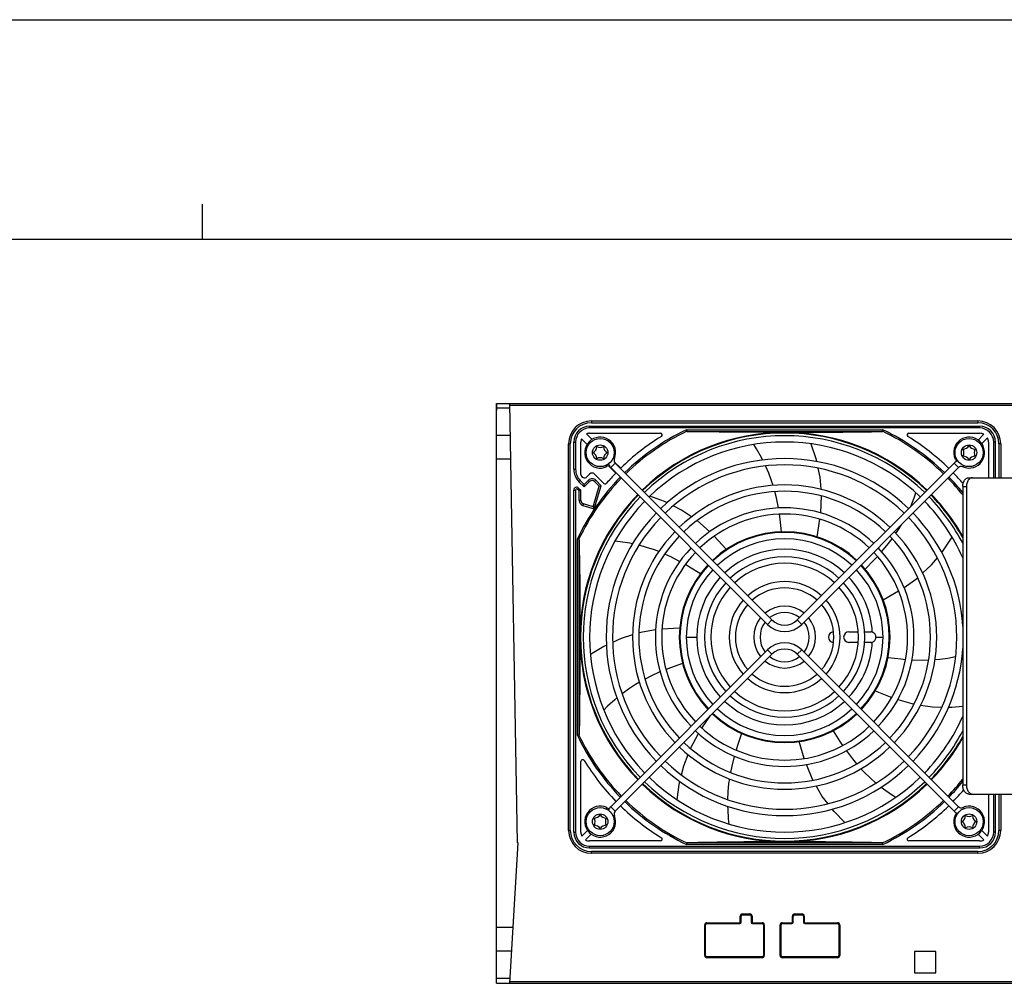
# Model space of a CAD drawing. Extents: x 0 to 420, y 0 to 297.
# Tile 14 of 37: x 120 to 176, y 242 to 297. Entities that reach past the tile are written whole.
import ezdxf

# ---------------------------------------------------------------- set-up
doc = ezdxf.new("R2010")
doc.units = 0
doc.header["$LTSCALE"] = 23.1
doc.layers.get('0').update_dxf_attribs({"linetype": 'CONTINUOUS'})

msp = doc.modelspace()

# ---------------------------------------------------------------- linework, layer by layer
at = {"color": 7, "linetype": 'CONTINUOUS'}
for p, q in [((0, 297), (420, 297)), ((405, 284.5), (15, 284.5)), ((146.739, 275.165), (146.739, 274.765)), ((146.74, 242.165), (146.74, 275.165)), ((146.74, 275.165), (189.67, 275.165)), ((147.498, 274.89), (146.74, 274.89)), ((147.93, 250.165), (147.494, 275.165)), ((152.04, 273.865), (174.24, 273.865)), ((152.14, 274.065), (174.14, 274.065)), ((168.713, 273.577), (168.732, 273.662)), ((147.525, 273.345), (146.74, 273.345)), ((151.893, 272.829), (151.574, 273.147)), ((151.857, 273.43), (152.176, 273.112)), ((152.04, 273.465), (156.069, 273.465)), ((170.211, 273.465), (174.24, 273.465)), ((174.149, 273.081), (174.474, 273.406)), ((174.682, 273.199), (174.357, 272.874)), ((150.94, 250.865), (150.94, 272.865)), ((151.14, 271.417), (151.14, 272.965)), ((151.54, 271.128), (151.54, 272.965)), ((174.74, 272.965), (174.74, 270.937)), ((175.14, 270.937), (175.14, 272.965)), ((175.34, 272.865), (175.34, 270.937)), ((147.549, 271.985), (146.74, 271.985)), ((172.916, 272.027), (172.842, 271.993)), ((153.012, 271.567), (152.978, 271.64)), ((153.524, 271.197), (153.09, 271.632)), ((153.237, 271.513), (162.164, 262.586)), ((153.442, 271.846), (153.807, 271.48)), ((153.492, 271.767), (162.419, 262.84)), ((162.232, 271.197), (162.055, 271.604)), ((163.861, 262.84), (172.788, 271.767)), ((164.116, 262.586), (173.043, 271.513)), ((165.028, 271.48), (165.137, 270.959)), ((151.881, 270.987), (152.038, 271.143)), ((152.321, 271.143), (152.849, 270.615)), ((165.137, 270.959), (165.192, 270.275)), ((173.632, 270.937), (176.389, 270.937)), ((151.14, 250.765), (151.14, 270.235)), ((151.413, 270.348), (151.54, 270.221)), ((151.433, 270.71), (151.731, 270.412)), ((151.54, 270.221), (151.44, 270.18)), ((151.54, 269.648), (151.54, 270.221)), ((152.038, 270.719), (151.731, 270.412)), ((151.731, 270.412), (151.731, 270.554)), ((152.234, 269.288), (152.589, 270.45)), ((152.321, 270.719), (152.589, 270.45)), ((152.589, 270.45), (152.702, 270.479)), ((173.277, 270.437), (173.277, 253.437)), ((173.489, 270.437), (173.489, 253.437)), ((165.219, 269.898), (165.173, 268.935)), ((152.234, 269.288), (151.681, 269.456)), ((152.234, 269.288), (152.3, 269.163)), ((157.275, 269.097), (156.799, 269.336)), ((157.844, 268.713), (157.275, 269.097)), ((158.88, 267.863), (158.156, 268.499)), ((165.131, 268.572), (164.975, 267.577)), ((159.818, 266.861), (159.136, 267.605)), ((172.19, 266.815), (172.668, 267.556)), ((172.082, 266.684), (172.19, 266.815)), ((171.496, 265.973), (171.834, 266.383)), ((170.995, 265.504), (171.496, 265.973)), ((169.936, 264.683), (170.716, 265.246)), ((168.75, 263.992), (169.626, 264.49)), ((157.162, 262.382), (156.155, 262.313)), ((155.792, 262.274), (154.847, 262.105)), ((166.8, 262.165), (167.329, 262.165)), ((167.69, 262.165), (168.04, 262.165)), ((168.134, 262.149), (168.132, 262.15)), ((168.34, 261.865), (168.338, 261.894)), ((167.329, 261.565), (166.8, 261.565)), ((168.04, 261.565), (167.69, 261.565)), ((168.132, 261.579), (168.133, 261.579)), ((162.164, 261.143), (153.237, 252.216)), ((162.419, 260.889), (153.492, 251.962)), ((172.788, 251.962), (163.861, 260.889)), ((173.043, 252.216), (164.116, 261.143)), ((172.44, 260.673), (172.876, 260.755)), ((173.247, 260.842), (173.277, 260.85)), ((154.243, 258.903), (153.888, 258.641)), ((168.301, 258.804), (169.238, 258.43)), ((169.581, 258.308), (170.509, 258.05)), ((158.435, 256.684), (158.928, 257.398)), ((157.781, 255.529), (158.24, 256.377)), ((164.257, 254.956), (163.965, 255.922)), ((151.54, 250.765), (151.54, 254.794)), ((164.752, 253.724), (164.376, 254.612)), ((169.222, 252.912), (169.476, 252.752)), ((173.632, 252.937), (176.389, 252.937)), ((174.74, 252.937), (174.74, 250.765)), ((175.14, 250.765), (175.14, 252.937)), ((175.34, 252.937), (175.34, 250.865)), ((153.012, 252.163), (152.978, 252.089)), ((172.916, 251.702), (172.842, 251.736)), ((159.933, 251.527), (159.966, 251.229)), ((151.598, 250.531), (151.923, 250.855)), ((152.13, 250.647), (151.806, 250.323)), ((174.474, 250.323), (174.149, 250.648)), ((174.357, 250.856), (174.682, 250.531)), ((147.489, 242.165), (147.978, 250.165)), ((147.978, 250.165), (147.93, 250.165)), ((156.069, 250.265), (152.04, 250.265)), ((157.567, 250.152), (157.548, 250.067)), ((168.732, 250.067), (168.713, 250.152)), ((174.24, 250.265), (170.211, 250.265)), ((152.04, 249.865), (174.24, 249.865)), ((174.14, 249.665), (152.14, 249.665)), ((158.716, 245.565), (160.584, 245.565)), ((160.66, 245.641), (160.66, 245.989)), ((160.736, 246.065), (161.158, 246.065)), ((161.234, 245.989), (161.234, 245.641)), ((161.31, 245.565), (161.858, 245.565)), ((163.01, 245.565), (163.558, 245.565)), ((163.634, 245.641), (163.634, 245.989)), ((163.71, 246.065), (164.132, 246.065)), ((164.208, 245.989), (164.208, 245.641)), ((164.284, 245.565), (166.152, 245.565)), ((147.683, 245.345), (146.74, 245.345)), ((158.64, 243.747), (158.64, 245.489)), ((161.934, 245.489), (161.934, 243.747)), ((162.934, 243.747), (162.934, 245.489)), ((166.228, 245.489), (166.228, 243.747)), ((147.6, 243.985), (146.74, 243.985)), ((171.74, 243.965), (170.54, 243.965)), ((170.54, 243.965), (170.54, 242.765)), ((171.74, 242.765), (171.74, 243.965)), ((161.858, 243.671), (158.716, 243.671)), ((166.152, 243.671), (163.01, 243.671)), ((170.54, 242.765), (171.74, 242.765)), ((146.739, 242.165), (146.739, 242.565)), ((147.505, 242.439), (146.74, 242.439)), ((146.74, 242.165), (190.736, 242.165))]:
    msp.add_line(p, q, dxfattribs=at)
at = {"color": 2, "linetype": 'CONTINUOUS'}
msp.add_line((130, 284.5), (130, 286.5), dxfattribs=at)
at = {"color": 9, "linetype": 'CONTINUOUS'}
for p, q in [((147.495, 275.065), (189.72, 275.065)), ((152.14, 274.165), (152.14, 274.065)), ((152.14, 274.165), (174.14, 274.165)), ((174.14, 274.165), (174.14, 274.065)), ((152.04, 273.765), (152.04, 273.865)), ((174.24, 273.765), (152.04, 273.765)), ((157.548, 273.662), (168.732, 273.662)), ((157.608, 273.562), (168.672, 273.562)), ((174.24, 273.865), (174.24, 273.765)), ((150.84, 250.865), (150.84, 272.865)), ((150.84, 272.865), (150.94, 272.865)), ((151.14, 272.965), (151.24, 272.965)), ((151.24, 272.965), (151.24, 271.417)), ((175.04, 270.937), (175.04, 272.965)), ((175.14, 272.965), (175.04, 272.965)), ((175.44, 272.865), (175.34, 272.865)), ((175.44, 272.865), (175.44, 270.937)), ((153.446, 272.01), (153.372, 272.043)), ((151.14, 271.417), (151.24, 271.417)), ((153.492, 271.767), (153.237, 271.513)), ((172.788, 271.767), (173.043, 271.513)), ((173.319, 271.633), (173.287, 271.559)), ((151.433, 270.71), (151.504, 270.781)), ((151.731, 270.554), (151.504, 270.781)), ((151.967, 270.79), (151.731, 270.554)), ((152.038, 270.719), (151.967, 270.79)), ((152.321, 270.719), (152.391, 270.79)), ((152.702, 270.479), (152.391, 270.79)), ((151.14, 270.235), (151.24, 270.235)), ((151.24, 270.235), (151.24, 250.765)), ((151.342, 270.277), (151.413, 270.348)), ((151.342, 270.277), (151.44, 270.18)), ((151.44, 269.648), (151.44, 270.18)), ((152.3, 269.163), (152.702, 270.479)), ((173.277, 270.437), (173.489, 270.437)), ((151.54, 269.648), (151.44, 269.648)), ((151.681, 269.456), (151.652, 269.361)), ((151.652, 269.361), (152.3, 269.163)), ((151.342, 256.273), (151.342, 267.457)), ((151.442, 256.332), (151.442, 267.397)), ((162.419, 262.84), (162.164, 262.586)), ((163.861, 262.84), (164.116, 262.586)), ((157.14, 261.865), (157.18, 261.865)), ((157.54, 261.865), (158.14, 261.865)), ((168.34, 261.865), (168.74, 261.865)), ((169.099, 261.865), (169.14, 261.865)), ((162.419, 260.889), (162.164, 261.143)), ((163.861, 260.889), (164.116, 261.143)), ((173.489, 253.437), (173.277, 253.437)), ((175.04, 250.765), (175.04, 252.937)), ((175.44, 252.937), (175.44, 250.865)), ((153.492, 251.962), (153.237, 252.216)), ((153.446, 251.719), (153.372, 251.686)), ((172.788, 251.962), (173.043, 252.216)), ((173.319, 252.096), (173.287, 252.171)), ((150.84, 250.865), (150.94, 250.865)), ((151.14, 250.765), (151.24, 250.765)), ((175.14, 250.765), (175.04, 250.765)), ((175.44, 250.865), (175.34, 250.865)), ((168.732, 250.067), (157.548, 250.067)), ((168.672, 250.167), (157.608, 250.167)), ((152.04, 249.865), (152.04, 249.965)), ((152.04, 249.965), (174.24, 249.965)), ((152.14, 249.565), (152.14, 249.665)), ((174.14, 249.565), (152.14, 249.565)), ((174.14, 249.565), (174.14, 249.665)), ((174.24, 249.865), (174.24, 249.965)), ((160.736, 246.115), (160.736, 246.065)), ((160.736, 246.115), (161.158, 246.115)), ((161.158, 246.115), (161.158, 246.065)), ((163.71, 246.115), (164.132, 246.115)), ((163.71, 246.115), (163.71, 246.065)), ((164.132, 246.115), (164.132, 246.065)), ((158.716, 245.615), (158.716, 245.565)), ((158.716, 245.615), (160.584, 245.615)), ((160.584, 245.615), (160.584, 245.565)), ((160.61, 245.641), (160.61, 245.989)), ((160.61, 245.989), (160.66, 245.989)), ((160.61, 245.641), (160.66, 245.641)), ((161.284, 245.989), (161.234, 245.989)), ((161.284, 245.641), (161.234, 245.641)), ((161.284, 245.989), (161.284, 245.641)), ((161.31, 245.615), (161.858, 245.615)), ((161.31, 245.615), (161.31, 245.565)), ((161.858, 245.615), (161.858, 245.565)), ((163.01, 245.615), (163.558, 245.615)), ((163.01, 245.615), (163.01, 245.565)), ((163.558, 245.615), (163.558, 245.565)), ((163.584, 245.989), (163.634, 245.989)), ((163.584, 245.641), (163.584, 245.989)), ((163.584, 245.641), (163.634, 245.641)), ((164.258, 245.989), (164.208, 245.989)), ((164.258, 245.641), (164.208, 245.641)), ((164.258, 245.989), (164.258, 245.641)), ((164.284, 245.615), (166.152, 245.615)), ((164.284, 245.615), (164.284, 245.565)), ((166.152, 245.615), (166.152, 245.565)), ((158.59, 243.747), (158.59, 245.489)), ((158.59, 245.489), (158.64, 245.489)), ((161.984, 245.489), (161.934, 245.489)), ((161.984, 245.489), (161.984, 243.747)), ((162.884, 245.489), (162.934, 245.489)), ((162.884, 243.747), (162.884, 245.489)), ((166.278, 245.489), (166.228, 245.489)), ((166.278, 245.489), (166.278, 243.747)), ((158.59, 243.747), (158.64, 243.747)), ((158.716, 243.621), (158.716, 243.671)), ((161.858, 243.621), (158.716, 243.621)), ((161.858, 243.621), (161.858, 243.671)), ((161.984, 243.747), (161.934, 243.747)), ((162.884, 243.747), (162.934, 243.747)), ((163.01, 243.621), (163.01, 243.671)), ((166.152, 243.621), (163.01, 243.621)), ((166.152, 243.621), (166.152, 243.671)), ((166.278, 243.747), (166.228, 243.747)), ((147.495, 242.265), (190.686, 242.265))]:
    msp.add_line(p, q, dxfattribs=at)
at = {"color": 7, "linetype": 'CONTINUOUS'}
for points in [[(157.567, 273.577), (157.555, 273.629), (157.548, 273.662)], [(157.567, 273.577), (157.57, 273.572), (157.575, 273.568), (157.584, 273.565), (157.594, 273.563), (157.608, 273.562)], [(163.14, 273.515), (162.178, 273.516), (161.191, 273.521), (160.252, 273.528), (159.421, 273.537), (158.542, 273.548), (157.608, 273.562)], [(163.14, 273.515), (163.598, 273.515), (164.058, 273.516), (164.522, 273.518), (164.992, 273.52), (165.47, 273.523), (165.959, 273.528), (166.461, 273.532), (166.98, 273.538), (167.519, 273.545), (168.081, 273.553), (168.672, 273.562)], [(168.672, 273.562), (168.685, 273.563), (168.696, 273.565), (168.705, 273.568), (168.71, 273.572), (168.713, 273.577)], [(161.888, 271.944), (161.815, 272.09), (161.545, 272.57), (161.386, 272.822)], [(164.63, 272.864), (164.912, 272.027), (164.947, 271.861)], [(162.478, 270.496), (162.398, 270.75), (162.232, 271.197)], [(173.277, 270.437), (173.279, 270.493), (173.286, 270.549), (173.297, 270.602), (173.312, 270.654), (173.332, 270.703), (173.355, 270.749), (173.381, 270.791), (173.411, 270.828), (173.443, 270.861), (173.478, 270.888), (173.515, 270.909), (173.553, 270.925), (173.593, 270.934), (173.632, 270.937)], [(173.843, 270.937), (173.803, 270.934), (173.764, 270.925), (173.726, 270.909), (173.69, 270.888), (173.655, 270.861), (173.622, 270.828), (173.593, 270.791), (173.566, 270.749), (173.544, 270.703), (173.524, 270.654), (173.509, 270.602), (173.498, 270.549), (173.492, 270.493), (173.489, 270.437)], [(156.453, 269.51), (156.3, 269.586), (155.473, 269.886)], [(162.786, 269.216), (162.784, 269.225), (162.672, 269.784), (162.58, 270.143)], [(170.317, 269.296), (170.515, 269.786), (170.613, 270.067)], [(162.968, 267.862), (162.883, 268.585), (162.841, 268.855)], [(169.476, 267.765), (169.624, 267.984), (169.791, 268.261)], [(151.427, 267.437), (151.405, 267.442), (151.342, 267.457)], [(151.442, 267.397), (151.441, 267.41), (151.44, 267.421), (151.437, 267.429), (151.432, 267.435), (151.427, 267.437)], [(151.442, 267.397), (151.451, 266.806), (151.459, 266.24), (151.466, 265.701), (151.472, 265.189), (151.477, 264.696), (151.481, 264.211), (151.484, 263.731), (151.487, 263.255), (151.489, 262.786), (151.49, 262.322), (151.49, 261.865)], [(168.665, 266.723), (168.673, 266.732), (169.04, 267.169), (169.264, 267.465)], [(154.477, 267.171), (154.319, 267.204), (153.776, 267.292), (153.48, 267.325)], [(155.979, 266.728), (155.731, 266.825), (155.277, 266.973), (154.851, 267.088)], [(157.174, 266.17), (157.164, 266.176), (156.656, 266.436), (156.319, 266.588)], [(167.722, 265.738), (168.234, 266.255), (168.419, 266.457)], [(158.344, 265.47), (157.726, 265.854), (157.488, 265.99)], [(151.49, 261.865), (151.488, 260.902), (151.484, 259.915), (151.476, 258.975), (151.468, 258.144), (151.456, 257.267), (151.442, 256.332)], [(154.484, 261.994), (153.828, 261.788), (153.348, 261.567)], [(168.132, 262.15), (168.104, 262.158), (168.073, 262.163), (168.04, 262.165)], [(168.197, 262.12), (168.17, 262.135), (168.134, 262.149)], [(168.26, 262.069), (168.239, 262.089), (168.206, 262.114), (168.197, 262.12)], [(168.3, 262.014), (168.293, 262.025), (168.268, 262.059), (168.26, 262.069)], [(168.33, 261.939), (168.328, 261.949), (168.313, 261.988), (168.3, 262.014)], [(168.32, 261.757), (168.329, 261.783), (168.337, 261.824), (168.34, 261.865)], [(168.338, 261.894), (168.337, 261.907), (168.33, 261.939)], [(152.992, 261.402), (152.838, 261.331), (152.088, 260.872)], [(168.04, 261.565), (168.073, 261.566), (168.104, 261.571), (168.132, 261.579)], [(168.133, 261.579), (168.171, 261.595), (168.176, 261.598)], [(168.176, 261.598), (168.207, 261.616), (168.241, 261.642), (168.27, 261.672), (168.275, 261.679)], [(168.275, 261.679), (168.295, 261.707), (168.314, 261.744), (168.32, 261.757)], [(169.025, 260.697), (169.749, 260.62), (170.022, 260.6)], [(171.702, 260.59), (171.967, 260.61), (172.44, 260.673)], [(157.331, 260.363), (156.645, 260.119), (156.39, 260.018)], [(170.386, 260.574), (170.395, 260.573), (170.965, 260.559), (171.335, 260.568)], [(156.053, 259.884), (156.043, 259.88), (155.523, 259.646), (155.193, 259.476)], [(154.872, 259.298), (154.642, 259.165), (154.243, 258.903)], [(153.592, 258.401), (153.465, 258.298), (153.058, 257.927), (152.848, 257.717)], [(170.882, 257.992), (171.563, 257.893), (172.092, 257.884)], [(172.483, 257.878), (172.653, 257.875), (173.277, 257.938)], [(151.427, 256.292), (151.376, 256.28), (151.342, 256.273)], [(151.442, 256.332), (151.441, 256.319), (151.44, 256.308), (151.437, 256.3), (151.432, 256.294), (151.427, 256.292)], [(160.692, 256.387), (160.456, 255.698), (160.376, 255.437)], [(165.897, 256.535), (166.287, 255.921), (166.442, 255.696)], [(157.267, 254.021), (157.394, 254.537), (157.642, 255.177)], [(160.27, 255.089), (160.267, 255.079), (160.126, 254.526), (160.053, 254.162)], [(166.648, 255.396), (166.654, 255.387), (166.998, 254.932), (167.236, 254.649)], [(167.482, 254.375), (167.663, 254.181), (168.007, 253.85), (168.34, 253.563)], [(157.026, 252.603), (157.134, 253.478), (157.174, 253.642)], [(159.992, 253.8), (159.953, 253.538), (159.909, 253.062), (159.891, 252.621)], [(165.611, 252.382), (165.286, 252.804), (164.94, 253.397)], [(173.632, 252.937), (173.593, 252.94), (173.553, 252.95), (173.515, 252.965), (173.478, 252.987), (173.443, 253.014), (173.411, 253.046), (173.381, 253.084), (173.355, 253.126), (173.332, 253.171), (173.312, 253.22), (173.297, 253.272), (173.286, 253.326), (173.279, 253.381), (173.277, 253.437)], [(173.489, 253.437), (173.492, 253.381), (173.498, 253.326), (173.509, 253.272), (173.524, 253.22), (173.544, 253.171), (173.566, 253.126), (173.593, 253.084), (173.622, 253.046), (173.655, 253.014), (173.69, 252.987), (173.726, 252.965), (173.764, 252.95), (173.803, 252.94), (173.843, 252.937)], [(168.643, 253.325), (168.77, 253.226), (169.222, 252.912)], [(159.895, 252.237), (159.897, 252.077), (159.933, 251.527)], [(166.569, 251.31), (165.952, 251.94), (165.85, 252.073)], [(157.608, 250.167), (157.594, 250.166), (157.584, 250.164), (157.575, 250.161), (157.57, 250.157), (157.567, 250.152)], [(163.14, 250.215), (162.682, 250.214), (162.222, 250.213), (161.758, 250.211), (161.288, 250.209), (160.809, 250.206), (160.32, 250.202), (159.818, 250.197), (159.3, 250.191), (158.761, 250.184), (158.199, 250.176), (157.608, 250.167)], [(168.672, 250.167), (168.081, 250.176), (167.518, 250.184), (166.979, 250.191), (166.46, 250.197), (165.958, 250.202), (165.469, 250.206), (164.991, 250.209), (164.521, 250.211), (164.057, 250.213), (163.598, 250.214), (163.14, 250.215)], [(168.713, 250.152), (168.71, 250.157), (168.705, 250.161), (168.696, 250.164), (168.685, 250.166), (168.672, 250.167)]]:
    msp.add_lwpolyline(points, dxfattribs=at)
for centre in [(152.64, 272.365), (173.64, 272.365), (152.64, 251.365), (173.64, 251.365)]:
    msp.add_circle(centre, 0.8, dxfattribs=at)
at = {"color": 9, "linetype": 'CONTINUOUS'}
for centre in [(152.64, 272.365), (173.64, 272.365), (152.64, 251.365), (173.64, 251.365)]:
    msp.add_circle(centre, 0.44, dxfattribs=at)
for centre, radius, start, end in [((152.14, 272.865), 1.3, 90, 180), ((174.14, 272.865), 1.3, 0, 90), ((152.04, 272.965), 0.8, 89.998, 180.001), ((163.14, 261.865), 13.056, 115.36, 134.2095), ((163.14, 261.865), 12.971, 115.4453, 134.2032), ((163.14, 261.865), 12.971, 45.7968, 64.5547), ((163.14, 261.865), 13.056, 45.7905, 64.6394), ((174.24, 272.965), 0.8, 359.998, 90.0007), ((152.14, 271.417), 0.9, 179.999, 225), ((163.14, 261.865), 13.056, 135.7905, 154.6395), ((163.14, 261.865), 12.971, 135.7968, 154.5547), ((152.179, 270.578), 0.3, 44.9999, 135.0003), ((163.14, 261.865), 12.971, 38.5898, 44.2032), ((163.14, 261.865), 13.056, 39.0265, 44.2095), ((151.3, 270.235), 0.06, 45, 180.0123), ((151.74, 269.648), 0.3, 179.9998, 253.0005), ((163.14, 261.865), 5, 47.0674, 132.9326), ((163.14, 261.865), 5, 137.0764, 222.9259), ((163.14, 261.865), 5, 3.2745, 42.9348), ((163.14, 261.865), 5, 317.066, 356.7255), ((163.14, 261.865), 5, 227.0685, 312.9346), ((163.14, 261.865), 13.056, 205.3599, 224.2095), ((163.14, 261.865), 12.971, 205.4453, 224.2032), ((163.14, 261.865), 12.971, 315.7968, 321.4102), ((163.14, 261.865), 13.056, 315.7905, 320.9735), ((163.14, 261.865), 13.056, 225.7905, 244.6398), ((163.14, 261.865), 12.971, 225.7968, 244.5547), ((163.14, 261.865), 12.971, 295.4453, 314.2032), ((163.14, 261.865), 13.056, 295.3602, 314.2095), ((152.14, 250.865), 1.3, 180, 270), ((152.04, 250.765), 0.8, 179.998, 270.0007), ((174.14, 250.865), 1.3, 270, 360), ((174.24, 250.765), 0.8, 269.998, 0.0007), ((160.736, 245.989), 0.126, 90, 180), ((161.158, 245.989), 0.126, 0, 90), ((163.71, 245.989), 0.126, 90, 180), ((164.132, 245.989), 0.126, 0, 90), ((158.716, 245.489), 0.126, 90, 180), ((160.584, 245.641), 0.026, 270, 360), ((161.31, 245.641), 0.026, 180, 270), ((161.858, 245.489), 0.126, 0, 90), ((163.01, 245.489), 0.126, 90, 180), ((163.558, 245.641), 0.026, 270, 360), ((164.284, 245.641), 0.026, 180, 270), ((166.152, 245.489), 0.126, 0, 90), ((158.716, 243.747), 0.126, 180, 270), ((161.858, 243.747), 0.126, 270, 360), ((163.01, 243.747), 0.126, 180, 270), ((166.152, 243.747), 0.126, 270, 360)]:
    msp.add_arc(centre, radius, start, end, dxfattribs=at)
at = {"color": 7, "linetype": 'CONTINUOUS'}
for centre, radius, start, end in [((152.14, 272.865), 1.2, 90, 180), ((152.04, 272.965), 0.9, 90, 180), ((174.14, 272.865), 1.2, 0, 90), ((174.24, 272.965), 0.9, 0, 90), ((152.04, 272.965), 0.5, 158.5782, 180), ((152.64, 272.365), 0.881, 336.2811, 295), ((152.04, 272.965), 0.5, 90, 111.4218), ((163.14, 261.865), 13.4, 121.5863, 134.1448), ((163.14, 261.865), 11.65, 45.8878, 134.1122), ((163.14, 261.865), 11.613, 45.8884, 134.1116), ((163.14, 261.865), 11.46, 45.9003, 134.0997), ((156.069, 273.365), 0.1, 301.5863, 90), ((170.211, 273.365), 0.1, 90, 238.4137), ((163.14, 261.865), 13.4, 45.7701, 58.4137), ((173.64, 272.365), 0.88, 246.3237, 205), ((174.24, 272.965), 0.5, 62.0976, 90), ((174.24, 272.965), 0.5, 0, 27.9024), ((152.04, 272.711), 0.4, 300, 360), ((152.64, 273.057), 0.4, 240, 300), ((153.24, 272.711), 0.4, 180, 240), ((163.14, 261.865), 11.1, 45.9293, 134.0707), ((173.294, 272.965), 0.4, 270, 330), ((172.947, 272.365), 0.4, 330, 30), ((173.986, 272.965), 0.4, 210, 270), ((174.333, 272.365), 0.4, 150, 210), ((152.04, 272.018), 0.4, 0, 60), ((152.64, 271.672), 0.4, 60, 120), ((153.24, 272.018), 0.4, 120, 180), ((153.647, 271.922), 0.219, 156.2811, 225), ((163.14, 261.865), 10.16, 46.0152, 133.9848), ((173.198, 271.357), 0.58, 110.9834, 135), ((173.64, 272.365), 0.86, 204.9748, 214.8452), ((173.294, 271.765), 0.4, 30, 90), ((173.986, 271.765), 0.4, 90, 150), ((152.14, 271.417), 1, 180, 225), ((152.64, 272.365), 0.86, 294.9485, 301.5523), ((153.647, 271.922), 0.579, 200.9464, 225), ((163.14, 261.865), 9.8, 46.0525, 133.9475), ((173.198, 271.357), 0.22, 66.3237, 135), ((151.74, 271.128), 0.2, 180, 315), ((152.179, 271.002), 0.2, 45, 135), ((152.179, 270.578), 0.2, 45, 135), ((163.14, 261.865), 13.4, 135.8552, 139.2028), ((163.14, 261.865), 13.4, 40.6944, 44.2299), ((151.3, 270.235), 0.16, 45, 180), ((152.92, 270.685), 0.1, 225, 319.2028), ((163.14, 261.865), 8.66, 46.1915, 133.8085), ((163.14, 261.865), 11.65, 135.8878, 224.1122), ((163.14, 261.865), 11.613, 135.8882, 224.1118), ((151.74, 269.648), 0.2, 180, 253), ((163.14, 261.865), 11.46, 135.9003, 224.0997), ((163.14, 261.865), 8.3, 46.243, 133.757), ((163.14, 261.865), 11.46, 27.7717, 44.0997), ((163.14, 261.865), 11.613, 29.1817, 44.1118), ((163.14, 261.865), 11.65, 29.4648, 44.1122), ((163.14, 261.865), 11.1, 135.9294, 224.0706), ((163.14, 261.865), 7.36, 46.4015, 133.5985), ((163.14, 261.865), 11.1, 23.9939, 44.0706), ((163.14, 261.865), 10.16, 136.0152, 223.9848), ((163.14, 261.865), 9.8, 136.0525, 223.9475), ((163.14, 261.865), 7, 46.4739, 133.5261), ((163.14, 261.865), 9.8, 316.0525, 43.9475), ((163.14, 261.865), 10.16, 3.5108, 43.9848), ((163.14, 261.865), 8.66, 136.1915, 223.8085), ((163.14, 261.865), 8.3, 136.243, 223.757), ((163.14, 261.865), 6, 46.726, 133.274), ((163.14, 261.865), 5.96, 46.7315, 133.2685), ((163.14, 261.865), 5.6, 46.842, 133.158), ((163.14, 261.865), 8.3, 316.243, 43.757), ((163.14, 261.865), 8.66, 316.1915, 43.8085), ((163.14, 261.865), 7.36, 136.4015, 223.5985), ((163.14, 261.865), 7.36, 316.4015, 43.5985), ((163.14, 261.865), 7, 136.4741, 223.5259), ((163.14, 261.865), 4.56, 47.2633, 132.7367), ((163.14, 261.865), 7, 316.4741, 43.5259), ((163.14, 261.865), 6, 136.726, 223.274), ((163.14, 261.865), 5.96, 136.7311, 223.2689), ((163.14, 261.865), 5.6, 136.842, 223.158), ((163.14, 261.865), 4.2, 47.4577, 132.5423), ((163.14, 261.865), 5.6, 316.842, 43.158), ((163.14, 261.865), 5.96, 316.7311, 43.2689), ((163.14, 261.865), 6, 316.726, 43.274), ((163.14, 261.865), 4.56, 137.2633, 222.7367), ((163.14, 261.865), 4.2, 137.4566, 222.5434), ((163.14, 261.865), 3.16, 48.2665, 131.7335), ((163.14, 261.865), 2.8, 48.6885, 131.3115), ((163.14, 261.865), 4.2, 317.4566, 42.5434), ((163.14, 261.865), 4.56, 317.2633, 42.7367), ((163.14, 261.865), 3.16, 138.2665, 221.7335), ((163.14, 261.865), 2.8, 138.6885, 221.3115), ((163.14, 261.865), 1.76, 50.8734, 129.1266), ((163.14, 261.865), 2.8, 318.6885, 41.3115), ((163.14, 261.865), 3.16, 318.2665, 41.7335), ((163.14, 261.865), 1.76, 140.8734, 219.1266), ((163.14, 261.865), 1.4, 52.3942, 127.6058), ((163.14, 261.865), 1.76, 320.8734, 39.1266), ((163.14, 261.865), 1.4, 142.3942, 217.6058), ((163.14, 263.562), 1.38, 225, 315), ((163.14, 263.562), 1.02, 225, 315), ((163.14, 261.865), 1.4, 322.3942, 37.6058), ((165.94, 261.865), 0.3, 93.3776, 266.5062), ((166.8, 261.865), 0.3, 90, 270), ((163.14, 260.168), 1.38, 45, 135), ((163.14, 261.865), 10.16, 316.0152, 356.3542), ((163.14, 261.865), 1.4, 232.3942, 307.6058), ((163.14, 260.168), 1.02, 45, 135), ((163.14, 261.865), 1.76, 230.8734, 309.1266), ((163.14, 261.865), 2.8, 228.6885, 311.3115), ((163.14, 261.865), 3.16, 228.2665, 311.7335), ((163.14, 261.865), 4.56, 227.2633, 312.7367), ((163.14, 261.865), 4.2, 227.4577, 312.5423), ((163.14, 261.865), 6, 226.726, 313.274), ((163.14, 261.865), 5.96, 226.7315, 313.2685), ((163.14, 261.865), 5.6, 226.842, 313.158), ((163.14, 261.865), 11.1, 315.9294, 336.0021), ((163.14, 261.865), 7, 226.4739, 313.5261), ((163.14, 261.865), 7.36, 226.4015, 313.5985), ((163.14, 261.865), 11.46, 315.9003, 332.2367), ((163.14, 261.865), 11.613, 315.8882, 330.8183), ((163.14, 261.865), 8.66, 226.1915, 313.8085), ((163.14, 261.865), 8.3, 226.243, 313.757), ((163.14, 261.865), 11.65, 315.8878, 330.5352), ((151.64, 254.794), 0.1, 31.5863, 180), ((163.14, 261.865), 13.4, 211.5863, 224.2299), ((163.14, 261.865), 10.16, 226.0152, 313.9848), ((163.14, 261.865), 9.8, 226.0525, 313.9475), ((163.14, 261.865), 11.65, 225.8878, 314.1122), ((163.14, 261.865), 11.613, 225.8884, 314.1116), ((163.14, 261.865), 11.46, 225.9003, 314.0997), ((163.14, 261.865), 11.1, 225.9293, 314.0707), ((163.14, 261.865), 13.4, 315.7701, 319.534), ((152.64, 251.365), 0.881, 65, 23.7189), ((163.14, 261.865), 13.4, 225.7701, 238.4137), ((163.14, 261.865), 13.4, 301.5863, 314.2299), ((173.64, 251.365), 0.88, 155, 113.6763), ((152.294, 251.965), 0.4, 270, 330), ((152.986, 251.965), 0.4, 210, 270), ((152.64, 251.365), 0.86, 55.15, 65.0037), ((153.647, 251.807), 0.579, 135, 159.0537), ((153.647, 251.807), 0.219, 135, 203.7189), ((173.198, 252.372), 0.58, 225, 249.0168), ((173.64, 251.365), 0.86, 145.1548, 155.0252), ((173.198, 252.372), 0.22, 225, 293.6763), ((173.04, 251.711), 0.4, 300, 360), ((173.64, 252.057), 0.4, 240, 300), ((174.24, 251.711), 0.4, 180, 240), ((151.947, 251.365), 0.4, 330, 30), ((152.294, 250.765), 0.4, 30, 90), ((152.986, 250.765), 0.4, 90, 150), ((153.333, 251.365), 0.4, 150, 210), ((173.04, 251.018), 0.4, 0, 60), ((174.24, 251.018), 0.4, 120, 180), ((152.14, 250.865), 1.2, 180, 270), ((152.04, 250.765), 0.9, 180, 270), ((152.04, 250.765), 0.5, 180, 207.9024), ((173.64, 250.672), 0.4, 60, 120), ((174.14, 250.865), 1.2, 270, 360), ((174.24, 250.765), 0.9, 270, 360), ((174.24, 250.765), 0.5, 332.0976, 360), ((152.04, 250.765), 0.5, 242.0976, 270), ((156.069, 250.365), 0.1, 270, 58.4137), ((170.211, 250.365), 0.1, 121.5863, 270), ((174.24, 250.765), 0.5, 270, 297.9024), ((158.716, 245.489), 0.076, 90, 180), ((160.584, 245.641), 0.076, 270, 360), ((160.736, 245.989), 0.076, 90, 180), ((161.158, 245.989), 0.076, 0, 90), ((161.31, 245.641), 0.076, 180, 270), ((161.858, 245.489), 0.076, 0, 90), ((163.01, 245.489), 0.076, 90, 180), ((163.558, 245.641), 0.076, 270, 360), ((163.71, 245.989), 0.076, 90, 180), ((164.132, 245.989), 0.076, 0, 90), ((164.284, 245.641), 0.076, 180, 270), ((166.152, 245.489), 0.076, 0, 90), ((158.716, 243.747), 0.076, 180, 270), ((161.858, 243.747), 0.076, 270, 360), ((163.01, 243.747), 0.076, 180, 270), ((166.152, 243.747), 0.076, 270, 360)]:
    msp.add_arc(centre, radius, start, end, dxfattribs=at)

doc.saveas('drawing.dxf')
